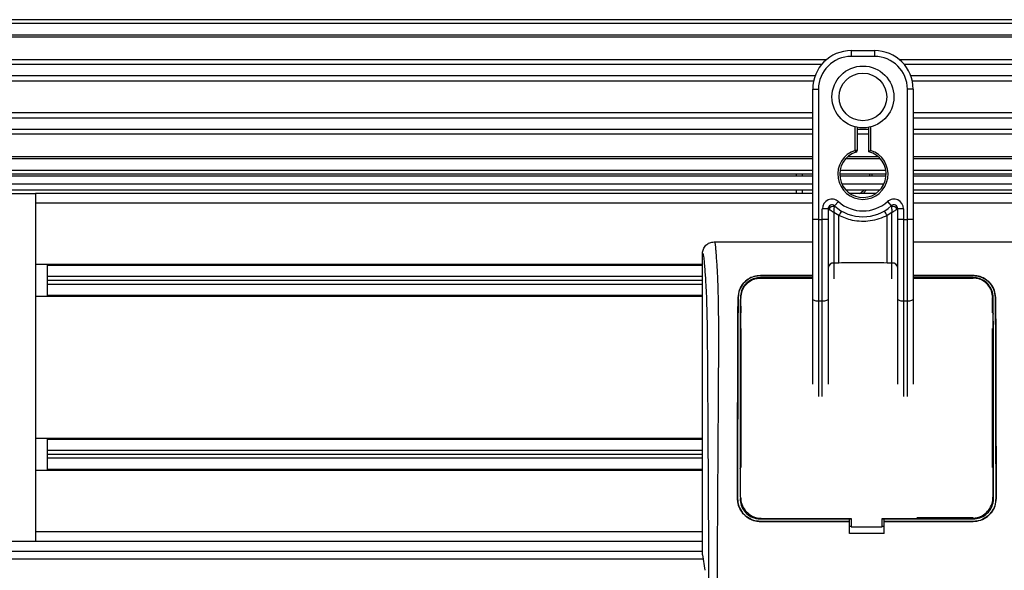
# Model space of a CAD drawing. Header units: millimetres. Extents: x 0 to 420, y 0 to 297.
# Tile 22 of 63: x 72 to 93, y 244 to 256. Entities that reach past the tile are written whole.
import ezdxf

# ---------------------------------------------------------------- set-up
doc = ezdxf.new("R2010")
doc.units = ezdxf.units.MM

msp = doc.modelspace()

# ---------------------------------------------------------------- linework, layer by layer
at = {"color": 7, "linetype": 'Continuous', "lineweight": 25}
for p, q in [((221.01087, 255.81243), (59.3766, 255.81243)), ((221.01087, 255.73161), (59.3766, 255.73161)), ((221.01087, 255.48916), (59.3766, 255.48916)), ((221.01087, 255.44795), (59.3766, 255.44795)), ((89.44057, 255.16589), (89.44057, 255.04467)), ((89.44057, 255.16589), (89.92547, 255.16589)), ((89.92547, 255.04467), (89.44057, 255.04467)), ((89.92547, 255.16589), (89.92547, 255.04467)), ((88.9153, 254.97192), (59.3766, 254.97192)), ((88.82227, 254.87815), (59.3766, 254.87815)), ((189.93673, 254.97192), (90.45074, 254.97192)), ((189.84369, 254.87815), (90.54377, 254.87815)), ((88.68205, 254.63662), (59.3766, 254.63662)), ((189.70347, 254.63662), (90.684, 254.63662)), ((88.65042, 254.52744), (59.3766, 254.52744)), ((189.67184, 254.52744), (90.71562, 254.52744)), ((88.6324, 253.64455), (88.6324, 254.35772)), ((88.6324, 254.35772), (88.75363, 254.35772)), ((88.75363, 254.35772), (88.75363, 251.63127)), ((90.61242, 251.63127), (90.61242, 254.35772)), ((90.73365, 254.35772), (90.61242, 254.35772)), ((90.73365, 254.35772), (90.73365, 253.64455)), ((88.6324, 253.86474), (59.3766, 253.86474)), ((189.65382, 253.86474), (90.73365, 253.86474)), ((88.6324, 253.75555), (59.3766, 253.75555)), ((88.6324, 253.13129), (88.6324, 253.64455)), ((189.65382, 253.75555), (90.73365, 253.75555)), ((90.73365, 253.64455), (90.73365, 253.13129)), ((88.6324, 253.51402), (59.3766, 253.51402)), ((88.6324, 253.42026), (59.3766, 253.42026)), ((89.52139, 253.07957), (89.52139, 253.5696)), ((89.5618, 253.56054), (89.5618, 253.07957)), ((89.80425, 253.51402), (89.5618, 253.51402)), ((89.80425, 253.42026), (89.5618, 253.42026)), ((89.80425, 253.04925), (89.80425, 253.56054)), ((89.84466, 253.5696), (89.84466, 253.07957)), ((189.65382, 253.51402), (90.73365, 253.51402)), ((189.65382, 253.42026), (90.73365, 253.42026)), ((88.6324, 251.63127), (88.6324, 253.13129)), ((89.53382, 253.04112), (89.52139, 253.07957)), ((89.5618, 253.07957), (89.52139, 253.07957)), ((90.73365, 253.13129), (90.73365, 251.63127)), ((88.6324, 252.94423), (59.3766, 252.94423)), ((88.6324, 252.90301), (59.3766, 252.90301)), ((90.04445, 252.90301), (89.3216, 252.90301)), ((90.00284, 252.94423), (89.36321, 252.94423)), ((189.65382, 252.94423), (90.73365, 252.94423)), ((189.65382, 252.90301), (90.73365, 252.90301)), ((88.6324, 252.66056), (59.3766, 252.66056)), ((88.6324, 252.57975), (59.3766, 252.57975)), ((88.29466, 252.53934), (88.29466, 252.57975)), ((88.41589, 252.57975), (88.41589, 252.53934)), ((90.16793, 252.57975), (89.19812, 252.57975)), ((90.16114, 252.66056), (89.2049, 252.66056)), ((89.8285, 252.53934), (89.83019, 252.57975)), ((89.8706, 252.57975), (89.86904, 252.53934)), ((189.65382, 252.66056), (90.73365, 252.66056)), ((189.65382, 252.57975), (90.73365, 252.57975)), ((88.6324, 252.53934), (57.27535, 252.53934)), ((58.64924, 252.3777), (88.6324, 252.3777)), ((90.16624, 252.53934), (89.19981, 252.53934)), ((89.24222, 252.3777), (90.12383, 252.3777)), ((189.65382, 252.53934), (90.73365, 252.53934)), ((90.73365, 252.3777), (189.65382, 252.3777)), ((57.27185, 252.17566), (72.38815, 252.17566)), ((58.64924, 252.25648), (88.6324, 252.25648)), ((72.38815, 252.17566), (72.38815, 244.90212)), ((88.6324, 252.17566), (72.38815, 252.17566)), ((88.29466, 252.17566), (88.29466, 252.25648)), ((88.41589, 252.25648), (88.41589, 252.17566)), ((89.3216, 252.25648), (90.04445, 252.25648)), ((89.95106, 252.17566), (89.41498, 252.17566)), ((90.73365, 252.25648), (189.65382, 252.25648)), ((189.65382, 252.17566), (90.73365, 252.17566)), ((88.6324, 251.97362), (72.38815, 251.97362)), ((89.09036, 251.91713), (89.17118, 252.00749)), ((90.19486, 252.00749), (90.27568, 251.91713)), ((189.65382, 251.97362), (90.73365, 251.97362)), ((88.83444, 251.63127), (88.83444, 251.85689)), ((88.95567, 251.85689), (88.83444, 251.85689)), ((88.95567, 251.85689), (88.95567, 251.63127)), ((88.96729, 251.84844), (88.95567, 251.84844)), ((89.17755, 251.71671), (89.07689, 251.77781)), ((89.07689, 251.77781), (89.07689, 250.72302)), ((90.28915, 251.77781), (90.18849, 251.71671)), ((90.28915, 250.72302), (90.28915, 251.77781)), ((90.41038, 251.84844), (90.39876, 251.84844)), ((90.5316, 251.85689), (90.41038, 251.85689)), ((90.41038, 251.63127), (90.41038, 251.85689)), ((90.5316, 251.85689), (90.5316, 251.63127)), ((88.75363, 251.63127), (88.6324, 251.63127)), ((88.6324, 249.97476), (88.6324, 251.63127)), ((88.75363, 251.63127), (88.83444, 251.63127)), ((88.75363, 251.63127), (88.75363, 249.92353)), ((88.83444, 249.92353), (88.83444, 251.63127)), ((88.95567, 251.63127), (88.83444, 251.63127)), ((88.95567, 251.63127), (88.95567, 249.97476)), ((89.17755, 250.72302), (89.17755, 251.71671)), ((90.18849, 250.72302), (90.18849, 251.71671)), ((90.5316, 251.63127), (90.41038, 251.63127)), ((90.41038, 249.97476), (90.41038, 251.63127)), ((90.5316, 251.63127), (90.61242, 251.63127)), ((90.5316, 251.63127), (90.5316, 249.92353)), ((90.73365, 251.63127), (90.61242, 251.63127)), ((90.61242, 249.92353), (90.61242, 251.63127)), ((90.73365, 251.63127), (90.73365, 249.97476)), ((86.57248, 251.16545), (88.6324, 251.16545)), ((90.73365, 251.16545), (92.9552, 251.16545)), ((86.32911, 244.61926), (86.32911, 250.92299)), ((89.17755, 250.72302), (89.07689, 250.72302)), ((89.07689, 250.72302), (89.07689, 250.39307)), ((90.28915, 250.72302), (90.18849, 250.72302)), ((90.28915, 250.39292), (90.28915, 250.72302)), ((86.32911, 250.69267), (72.38815, 250.69267)), ((72.6306, 250.69267), (72.6306, 250.02188)), ((86.32911, 250.67246), (72.6306, 250.67246)), ((86.32911, 250.43809), (72.6306, 250.43809)), ((86.32911, 250.35727), (72.6306, 250.35727)), ((87.54137, 250.4614), (88.6324, 250.4614)), ((87.54137, 250.46055), (87.54137, 250.4614)), ((88.6324, 250.46055), (87.54137, 250.46055)), ((88.6324, 250.41868), (87.54137, 250.41868)), ((87.54137, 250.41868), (87.54137, 250.40859)), ((88.6324, 250.40897), (87.54137, 250.40924)), ((87.54137, 250.40859), (88.6324, 250.40859)), ((90.73365, 250.4614), (91.98631, 250.4614)), ((91.98631, 250.46055), (90.73365, 250.46055)), ((91.98631, 250.41868), (90.73365, 250.41868)), ((90.73365, 250.40859), (91.98631, 250.40859)), ((91.98631, 250.46055), (91.98631, 250.4614)), ((86.32911, 250.27646), (72.6306, 250.27646)), ((86.32911, 250.02188), (72.38815, 250.02188)), ((86.32911, 250.04209), (72.6306, 250.04209)), ((87.07447, 250.00197), (87.07372, 250.00198)), ((87.13193, 250.00158), (87.13168, 249.98747)), ((88.6324, 248.18935), (88.6324, 249.97476)), ((88.83444, 249.92353), (88.75363, 249.92353)), ((88.75363, 249.92353), (88.75363, 247.92969)), ((88.83444, 247.93006), (88.83444, 249.92353)), ((88.95567, 249.97476), (88.95567, 248.19078)), ((90.41038, 248.19021), (90.41038, 249.97476)), ((90.61242, 249.92353), (90.5316, 249.92353)), ((90.5316, 249.92353), (90.5316, 247.92981)), ((90.61242, 247.9295), (90.61242, 249.92353)), ((90.73365, 249.97476), (90.73365, 248.18904)), ((92.39322, 249.67849), (92.39322, 250.00168)), ((92.45321, 250.00197), (92.45396, 250.00198)), ((87.13113, 249.71759), (87.13086, 249.80513)), ((87.13446, 249.67849), (87.13446, 249.82004)), ((87.13446, 246.44581), (87.13446, 249.35524)), ((92.39322, 246.44581), (92.39322, 249.35524)), ((86.32911, 247.05589), (72.38815, 247.05589)), ((72.6306, 247.05589), (72.6306, 246.38511)), ((86.32911, 247.03569), (72.6306, 247.03569)), ((86.32911, 246.80132), (72.6306, 246.80132)), ((86.32911, 246.7205), (72.6306, 246.7205)), ((86.32911, 246.63969), (72.6306, 246.63969)), ((86.32911, 246.40532), (72.6306, 246.40532)), ((86.32911, 246.38511), (72.38815, 246.38511)), ((87.12577, 246.25259), (87.12577, 246.25236)), ((87.0613, 245.79923), (87.06059, 245.79923)), ((87.11395, 245.79919), (87.13446, 245.79919)), ((87.12536, 245.82889), (87.1254, 245.82817)), ((87.12579, 245.80914), (87.12582, 245.80835)), ((92.41373, 245.79919), (92.39322, 245.79919)), ((92.40228, 245.82818), (92.40232, 245.82889)), ((92.46638, 245.79923), (92.46709, 245.79923)), ((87.54137, 245.37141), (87.54137, 245.39228)), ((87.54137, 245.37141), (89.40016, 245.37141)), ((87.56991, 245.38282), (89.44057, 245.38283)), ((89.40016, 245.37489), (89.44057, 245.37489)), ((89.40016, 245.37141), (89.40016, 245.37489)), ((89.40016, 245.31955), (89.40016, 245.37141)), ((89.44057, 245.38283), (89.44057, 245.20483)), ((90.08711, 245.20483), (90.08711, 245.38283)), ((90.08711, 245.37489), (90.12752, 245.37489)), ((90.12752, 245.37141), (90.12752, 245.37489)), ((90.12752, 245.31955), (90.12752, 245.37141)), ((90.12752, 245.37141), (91.98631, 245.37141)), ((91.98631, 245.39228), (90.8082, 245.39228)), ((91.98631, 245.37141), (91.98631, 245.39228)), ((89.40016, 245.31835), (87.54137, 245.31835)), ((87.54137, 245.31835), (87.54137, 245.31764)), ((87.54137, 245.31764), (89.40016, 245.31764)), ((89.40016, 245.31835), (89.40016, 245.31764)), ((89.40016, 245.06651), (89.40016, 245.31764)), ((89.44057, 245.21328), (89.40016, 245.21328)), ((89.44057, 245.20483), (90.08711, 245.20483)), ((90.12752, 245.21328), (90.08711, 245.21328)), ((91.98631, 245.31835), (90.12752, 245.31835)), ((90.12752, 245.31835), (90.12752, 245.31764)), ((90.12752, 245.06651), (90.12752, 245.31764)), ((90.12752, 245.31764), (91.98631, 245.31764)), ((91.98631, 245.31835), (91.98631, 245.31764)), ((86.32911, 245.10416), (72.38815, 245.10416)), ((90.12752, 245.06651), (89.40016, 245.06651)), ((72.38815, 244.90212), (65.31665, 244.90212)), ((86.32911, 244.90212), (72.38815, 244.90212)), ((62.12438, 244.70007), (86.32911, 244.70007)), ((62.12438, 244.53844), (86.34087, 244.53844)), ((86.32911, 244.61926), (86.37606, 244.29654))]:
    msp.add_line(p, q, dxfattribs=at)
at = {"color": 7, "linetype": 'Continuous', "lineweight": 25, "flags": 128}
for points in [[(89.75935, 252.25648), (89.68659, 252.18041), (89.68094, 252.17566)], [(88.75363, 249.92353), (88.72998, 249.92451), (88.70723, 249.92743), (88.68628, 249.93216), (88.66791, 249.93853), (88.65283, 249.9463), (88.64163, 249.95515), (88.63473, 249.96476), (88.6324, 249.97476)], [(88.95567, 249.97476), (88.95334, 249.96476), (88.94644, 249.95515), (88.93524, 249.9463), (88.92016, 249.93853), (88.90179, 249.93216), (88.88083, 249.92743), (88.85809, 249.92451), (88.83444, 249.92353)], [(90.5316, 249.92353), (90.50795, 249.92451), (90.48521, 249.92743), (90.46425, 249.93216), (90.44588, 249.93853), (90.43081, 249.9463), (90.4196, 249.95515), (90.41271, 249.96476), (90.41038, 249.97476)], [(90.73365, 249.97476), (90.73132, 249.96476), (90.72442, 249.95515), (90.71321, 249.9463), (90.69814, 249.93853), (90.67977, 249.93216), (90.65881, 249.92743), (90.63607, 249.92451), (90.61242, 249.92353)], [(90.08711, 245.38283), (91.52929, 245.38282), (91.95776, 245.38282)]]:
    msp.add_lwpolyline(points, dxfattribs=at)
at = {"color": 7, "linetype": 'Continuous', "lineweight": 25}
for radius in [0.64701, 0.49767]:
    msp.add_circle((89.68302, 254.19609), radius, dxfattribs=at)
for centre, radius, start, end in [((89.44057, 254.35772), 0.80817, 90, 180), ((89.44057, 254.35772), 0.68695, 90, 180), ((89.92547, 254.35772), 0.80817, 0, 90), ((89.92547, 254.35772), 0.68695, 0, 90), ((89.68302, 252.57975), 0.52531, 107.920213, 72.079787), ((89.68302, 252.57975), 0.4849, 107.920213, 75.522488), ((89.52139, 253.07957), 0.04041, 287.920213, 0), ((89.34529, 252.57975), 0.4849, 303.55731, 318.189685), ((89.03649, 251.85689), 0.20204, 48.189685, 180), ((89.68302, 252.57975), 0.76776, 228.189685, 311.810315), ((90.32956, 251.85689), 0.20204, 0, 131.810315), ((89.03649, 251.85689), 0.08082, 48.189685, 180), ((89.03649, 251.85689), 0.08082, 48.190689, 179.99948), ((89.06161, 251.80225), 0.10503, 75.207531, 153.906305), ((89.68302, 252.57975), 0.88899, 228.189685, 311.810315), ((89.67925, 251.45705), 0.56491, 141.327049, 152.635406), ((89.6868, 251.45705), 0.56491, 27.364594, 38.672951), ((90.32956, 251.85689), 0.08082, 0, 131.810315), ((90.32956, 251.85689), 0.08082, 0.00052, 131.809311), ((90.30443, 251.80225), 0.10503, 26.093695, 104.792469), ((89.06692, 250.61154), 0.11192, 84.888926, 173.756454), ((90.29912, 250.61154), 0.11192, 6.243546, 95.111074)]:
    msp.add_arc(centre, radius, start, end, dxfattribs=at)
for points, knots in [([(89.80425, 253.04925), (89.80458, 253.04951), (89.80523, 253.05002), (89.81019, 253.05384), (89.81774, 253.05961), (89.8286, 253.06778), (89.8381, 253.07479), (89.84374, 253.0789), (89.84456, 253.0795), (89.84466, 253.07957)], [0, 0, 0, 0, 0.16194992, 0.32336195, 0.4972773, 0.7062892, 0.9573608, 0.99480442, 1, 1, 1, 1]), ([(88.96729, 251.84844), (88.96481, 251.85025), (88.95946, 251.85413), (88.95613, 251.85658), (88.95578, 251.85682), (88.95567, 251.85689)], [0, 0, 0, 0, 0.37275472, 0.80355374, 1, 1, 1, 1]), ([(89.07689, 251.77781), (89.07671, 251.77792), (89.07641, 251.77811), (89.07595, 251.77839), (89.07543, 251.77871), (89.07465, 251.77919), (89.07345, 251.77993), (89.07162, 251.78105), (89.06881, 251.78278), (89.06449, 251.78545), (89.05774, 251.78962), (89.04689, 251.79636), (89.02687, 251.80888), (89.00732, 251.82141), (88.98438, 251.83656), (88.9746, 251.84336), (88.96729, 251.84844)], [0, 0, 0, 0, 0.00419055, 0.00685655, 0.01050099, 0.01608276, 0.02463309, 0.03773692, 0.0578443, 0.08879626, 0.13682222, 0.21288297, 0.34057388, 0.61171574, 0.70987367, 1, 1, 1, 1]), ([(89.07689, 251.77781), (89.07691, 251.77802), (89.07693, 251.77847), (89.07697, 251.77916), (89.07702, 251.78003), (89.07709, 251.78125), (89.07719, 251.78316), (89.07737, 251.78614), (89.07765, 251.79081), (89.07812, 251.79822), (89.07895, 251.81042), (89.08076, 251.83397), (89.08296, 251.85718), (89.08591, 251.88414), (89.08735, 251.8954), (89.08843, 251.9038)], [0, 0, 0, 0, 0.004265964, 0.008890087, 0.013806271, 0.021446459, 0.033330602, 0.05185022, 0.080825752, 0.126576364, 0.20045088, 0.32751798, 0.612685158, 0.71115998, 1, 1, 1, 1]), ([(89.09036, 251.91713), (89.09034, 251.91703), (89.09024, 251.9167), (89.08966, 251.9129), (89.08882, 251.90667), (89.08843, 251.9038)], [0, 0, 0, 0, 0.19789451, 0.62975779, 1, 1, 1, 1]), ([(90.27568, 251.91713), (90.27575, 251.91683), (90.27588, 251.91619), (90.27661, 251.91128), (90.27732, 251.906), (90.27762, 251.9038)], [0, 0, 0, 0, 0.3358482, 0.72238304, 1, 1, 1, 1]), ([(90.27762, 251.9038), (90.27869, 251.8954), (90.28014, 251.88414), (90.28308, 251.85718), (90.28529, 251.83397), (90.28709, 251.81042), (90.28793, 251.79822), (90.2884, 251.79081), (90.28868, 251.78614), (90.28885, 251.78316), (90.28896, 251.78125), (90.28903, 251.78003), (90.28908, 251.77916), (90.28911, 251.77847), (90.28914, 251.77802), (90.28915, 251.77781)], [0, 0, 0, 0, 0.28884002, 0.38731484, 0.67248202, 0.79954912, 0.87342364, 0.91917425, 0.94814978, 0.9666694, 0.97855354, 0.98619373, 0.99110991, 0.99573404, 1, 1, 1, 1]), ([(90.39876, 251.84844), (90.39145, 251.84336), (90.38166, 251.83656), (90.35872, 251.82141), (90.33917, 251.80888), (90.31915, 251.79636), (90.3083, 251.78962), (90.30156, 251.78545), (90.29723, 251.78278), (90.29442, 251.78105), (90.29259, 251.77993), (90.2914, 251.77919), (90.29062, 251.77871), (90.2901, 251.77839), (90.28964, 251.77811), (90.28933, 251.77792), (90.28915, 251.77781)], [0, 0, 0, 0, 0.290126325, 0.388284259, 0.659426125, 0.787117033, 0.863177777, 0.911203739, 0.942155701, 0.962263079, 0.975366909, 0.983917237, 0.989499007, 0.993143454, 0.995809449, 1, 1, 1, 1]), ([(90.41038, 251.85689), (90.41008, 251.85669), (90.40946, 251.85624), (90.40519, 251.85311), (90.40066, 251.84983), (90.39876, 251.84844)], [0, 0, 0, 0, 0.33368437, 0.72015173, 1, 1, 1, 1]), ([(90.18849, 251.71671), (90.13262, 251.69122), (90.01933, 251.63953), (89.83672, 251.59852), (89.6489, 251.58811), (89.42279, 251.61276), (89.27088, 251.67715), (89.17755, 251.71671)], [0, 0, 0, 0, 0.175347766, 0.355579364, 0.531018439, 0.711881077, 1, 1, 1, 1]), ([(86.32911, 250.92299), (86.33278, 250.95482), (86.34013, 251.01845), (86.39649, 251.09855), (86.47688, 251.15452), (86.54058, 251.1618), (86.57248, 251.16545)], [0, 0, 0, 0, 0.24994474, 0.4997361, 0.74942287, 1, 1, 1, 1]), ([(86.57248, 251.16545), (86.57488, 251.16473), (86.57967, 251.16331), (86.58618, 251.15003), (86.59108, 251.13019), (86.59464, 251.10781), (86.59724, 251.08711), (86.59958, 251.0643), (86.60182, 251.0383), (86.60425, 251.00725), (86.60924, 250.93655), (86.61779, 250.81886), (86.62816, 250.66543), (86.63819, 250.48774), (86.6474, 250.27756), (86.65532, 250.00616), (86.66026, 249.68345), (86.66197, 249.35814), (86.66199, 249.04291), (86.6611, 248.72697), (86.6597, 248.42675), (86.65825, 248.16016), (86.65714, 247.96956), (86.6561, 247.79793), (86.65514, 247.64199), (86.6541, 247.47813), (86.653, 247.30624), (86.65182, 247.12623), (86.65055, 246.9334), (86.64905, 246.7106), (86.64722, 246.4389), (86.64499, 246.10217), (86.6426, 245.73424), (86.64015, 245.33807), (86.63797, 244.96136), (86.63592, 244.57535), (86.63398, 244.14922), (86.63224, 243.66647), (86.63107, 243.13264), (86.63072, 242.60574), (86.63136, 242.2511), (86.63167, 242.078)], [0, 0, 0, 0, 0.01040061, 0.02080672, 0.03106116, 0.03614099, 0.04145683, 0.04698488, 0.05107961, 0.056575, 0.06335413, 0.08477825, 0.10578404, 0.12644249, 0.15396653, 0.18250697, 0.21827305, 0.25692616, 0.28371553, 0.31573913, 0.35433978, 0.37618226, 0.39782595, 0.41302567, 0.42902685, 0.44584073, 0.46347795, 0.48194851, 0.50126173, 0.52284596, 0.55053669, 0.58490472, 0.6264984, 0.66378186, 0.70683381, 0.74242415, 0.78255841, 0.83794342, 0.89093876, 0.94676606, 1, 1, 1, 1]), ([(86.47065, 242.07352), (86.47008, 242.29142), (86.46892, 242.73459), (86.46662, 243.41024), (86.46393, 244.09776), (86.46098, 244.75966), (86.45791, 245.38772), (86.45556, 245.83673), (86.45393, 246.13785), (86.45308, 246.293), (86.4522, 246.45114), (86.4513, 246.61226), (86.45036, 246.77637), (86.44942, 246.94091), (86.44841, 247.1148), (86.44729, 247.30694), (86.44598, 247.52876), (86.4445, 247.78027), (86.4429, 248.04985), (86.44113, 248.34884), (86.43912, 248.67048), (86.43655, 249.01351), (86.43317, 249.33747), (86.4284, 249.63424), (86.4216, 249.90255), (86.41157, 250.15379), (86.39979, 250.35835), (86.38789, 250.52904), (86.3769, 250.66765), (86.36727, 250.78697), (86.3579, 250.86352), (86.35067, 250.89524), (86.34463, 250.91092), (86.3397, 250.91881), (86.33448, 250.92296), (86.33093, 250.92298), (86.32911, 250.92299)], [0, 0, 0, 0, 0.06946876, 0.14129082, 0.21546943, 0.28878046, 0.35249328, 0.41592792, 0.43212319, 0.44863682, 0.46546884, 0.48261925, 0.50008806, 0.51787528, 0.53516899, 0.55562395, 0.57924015, 0.60601761, 0.63595633, 0.6653451, 0.70151587, 0.73871879, 0.77505525, 0.80544439, 0.8348007, 0.86386977, 0.89313471, 0.91269266, 0.93347159, 0.95287654, 0.9643483, 0.97519881, 0.98089522, 0.9869973, 0.99335869, 1, 1, 1, 1]), ([(90.18849, 250.72302), (89.99967, 250.72667), (89.66266, 250.73319), (89.32571, 250.72613), (89.17755, 250.72302)], [0, 0, 0, 0, 0.56028269, 1, 1, 1, 1]), ([(87.07372, 250.00198), (87.08051, 250.05808), (87.09409, 250.17019), (87.18651, 250.31388), (87.31335, 250.41228), (87.44169, 250.45632), (87.51492, 250.46005), (87.54137, 250.4614)], [0, 0, 0, 0, 0.23569901, 0.47102523, 0.71420287, 0.89677912, 1, 1, 1, 1]), ([(87.54137, 250.46055), (87.49519, 250.45652), (87.40298, 250.44848), (87.27788, 250.38703), (87.1714, 250.29159), (87.09254, 250.1605), (87.08043, 250.05425), (87.07447, 250.00197)], [0, 0, 0, 0, 0.17938613, 0.35816799, 0.55280214, 0.77998913, 1, 1, 1, 1]), ([(87.54137, 250.41868), (87.49942, 250.41498), (87.41565, 250.40759), (87.30215, 250.35119), (87.20626, 250.26394), (87.13587, 250.14472), (87.12563, 250.04898), (87.12056, 250.00168)], [0, 0, 0, 0, 0.18035102, 0.3601287, 0.55478827, 0.78001788, 1, 1, 1, 1]), ([(87.13193, 250.00158), (87.13745, 250.05046), (87.14851, 250.14853), (87.22807, 250.27591), (87.33874, 250.36421), (87.452, 250.40436), (87.51732, 250.40792), (87.54137, 250.40924)], [0, 0, 0, 0, 0.23316514, 0.46784507, 0.70999165, 0.8932536, 1, 1, 1, 1]), ([(91.98631, 250.40928), (91.83379, 250.40921), (91.41624, 250.40905), (90.99868, 250.40898), (90.73365, 250.40894)], [0, 0, 0, 0, 0.36526318, 1, 1, 1, 1]), ([(91.98631, 250.4614), (92.03278, 250.45733), (92.12558, 250.44919), (92.25147, 250.38703), (92.35821, 250.29054), (92.43634, 250.15912), (92.44818, 250.0535), (92.45396, 250.00198)], [0, 0, 0, 0, 0.18070781, 0.36082696, 0.55652595, 0.78366481, 1, 1, 1, 1]), ([(92.45321, 250.00197), (92.44637, 250.05814), (92.43271, 250.17038), (92.33995, 250.31405), (92.21294, 250.41209), (92.08485, 250.45559), (92.01238, 250.45924), (91.98631, 250.46055)], [0, 0, 0, 0, 0.236548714, 0.472711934, 0.717464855, 0.898342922, 1, 1, 1, 1]), ([(92.40711, 250.00168), (92.40127, 250.05256), (92.38959, 250.15426), (92.30634, 250.28496), (92.19164, 250.37432), (92.07597, 250.41411), (92.01007, 250.41747), (91.98631, 250.41868)], [0, 0, 0, 0, 0.23673887, 0.47316088, 0.71562514, 0.89747206, 1, 1, 1, 1]), ([(92.39575, 250.0016), (92.39023, 250.0505), (92.37916, 250.14859), (92.29957, 250.27598), (92.18888, 250.36427), (92.07564, 250.4044), (92.01033, 250.40797), (91.98631, 250.40928)], [0, 0, 0, 0, 0.23322605, 0.46795306, 0.7101047, 0.8933472, 1, 1, 1, 1]), ([(87.06059, 245.79923), (87.06171, 246.39484), (87.06358, 247.39449), (87.06576, 248.59698), (87.06791, 249.30468), (87.07036, 249.70823), (87.0726, 249.90411), (87.07372, 250.00198)], [0, 0, 0, 0, 0.42314865, 0.71019334, 0.85405024, 0.92708002, 1, 1, 1, 1]), ([(87.07447, 250.00197), (87.07338, 249.9072), (87.07118, 249.71752), (87.06867, 249.31831), (87.06652, 248.6202), (87.06432, 247.41151), (87.06244, 246.40766), (87.0613, 245.79923)], [0, 0, 0, 0, 0.070771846, 0.141649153, 0.286930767, 0.567811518, 1, 1, 1, 1]), ([(87.12056, 250.00168), (87.12001, 249.90677), (87.11891, 249.71681), (87.11766, 249.31706), (87.11639, 248.5126), (87.1155, 247.45607), (87.1147, 246.60477), (87.11437, 246.25507)], [0, 0, 0, 0, 0.07944585, 0.15901042, 0.32209443, 0.72152468, 1, 1, 1, 1]), ([(87.1254, 245.82817), (87.12552, 245.97134), (87.12618, 246.72585), (87.12727, 247.79964), (87.12828, 248.89179), (87.12944, 249.45087), (87.13057, 249.769), (87.13148, 249.92387), (87.13193, 250.00158)], [0, 0, 0, 0, 0.102398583, 0.539646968, 0.768438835, 0.883413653, 0.941491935, 1, 1, 1, 1]), ([(92.39575, 250.0016), (92.39651, 249.85619), (92.39805, 249.56583), (92.39895, 249.11262), (92.39978, 248.50754), (92.4008, 247.41173), (92.40168, 246.46799), (92.40228, 245.82818)], [0, 0, 0, 0, 0.10832852, 0.21630795, 0.32475275, 0.54221862, 1, 1, 1, 1]), ([(92.41373, 245.79919), (92.41306, 246.5008), (92.41206, 247.5534), (92.41095, 248.78268), (92.40981, 249.39716), (92.40862, 249.74695), (92.40762, 249.9168), (92.40711, 250.00168)], [0, 0, 0, 0, 0.49843502, 0.74778538, 0.87295047, 0.93651083, 1, 1, 1, 1]), ([(92.46638, 245.79923), (92.46528, 246.38778), (92.46341, 247.38392), (92.46123, 248.5847), (92.45909, 249.2987), (92.45662, 249.70597), (92.45434, 249.90336), (92.45321, 250.00197)], [0, 0, 0, 0, 0.41807116, 0.70759656, 0.85269501, 0.92640805, 1, 1, 1, 1]), ([(92.45396, 250.00198), (92.45511, 249.90104), (92.4574, 249.69901), (92.45992, 249.27434), (92.46204, 248.53281), (92.46422, 247.33676), (92.46605, 246.35808), (92.46709, 245.79923)], [0, 0, 0, 0, 0.0751699, 0.15046197, 0.30471802, 0.60298005, 1, 1, 1, 1]), ([(87.13018, 249.64291), (87.12811, 249.64617), (87.12359, 249.65328), (87.12296, 249.66165), (87.12262, 249.66619)], [0, 0, 0, 0, 0.45791295, 1, 1, 1, 1]), ([(92.40506, 249.66619), (92.40471, 249.66149), (92.4041, 249.65314), (92.39946, 249.64614), (92.39744, 249.64308)], [0, 0, 0, 0, 0.5629471, 1, 1, 1, 1]), ([(92.40598, 249.36854), (92.40594, 249.38126), (92.40573, 249.46838), (92.40543, 249.56778), (92.4051, 249.65372), (92.40506, 249.66619)], [0, 0, 0, 0, 0.127471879, 0.873438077, 1, 1, 1, 1]), ([(87.1217, 249.36854), (87.12208, 249.37316), (87.12277, 249.3815), (87.12738, 249.38845), (87.12944, 249.39155)], [0, 0, 0, 0, 0.55408242, 1, 1, 1, 1]), ([(92.39823, 249.39187), (92.40046, 249.38834), (92.40497, 249.38119), (92.40564, 249.37279), (92.40598, 249.36854)], [0, 0, 0, 0, 0.49468917, 1, 1, 1, 1]), ([(87.11832, 246.42877), (87.11831, 246.41622), (87.11824, 246.33261), (87.11815, 246.23631), (87.11807, 246.15256), (87.11806, 246.13988)], [0, 0, 0, 0, 0.13029442, 0.86835082, 1, 1, 1, 1]), ([(87.12592, 246.40572), (87.12387, 246.40886), (87.11933, 246.41585), (87.11868, 246.42419), (87.11832, 246.42877)], [0, 0, 0, 0, 0.450243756, 1, 1, 1, 1]), ([(92.40936, 246.42877), (92.409, 246.42416), (92.40834, 246.41582), (92.40378, 246.40884), (92.40174, 246.40572)], [0, 0, 0, 0, 0.55228235, 1, 1, 1, 1]), ([(92.40962, 246.13988), (92.40961, 246.15256), (92.40953, 246.23631), (92.40944, 246.33261), (92.40937, 246.41622), (92.40936, 246.42877)], [0, 0, 0, 0, 0.13164918, 0.86970558, 1, 1, 1, 1]), ([(92.40152, 246.16374), (92.40377, 246.1603), (92.40852, 246.15306), (92.40924, 246.14442), (92.40962, 246.13988)], [0, 0, 0, 0, 0.47469795, 1, 1, 1, 1]), ([(87.54137, 245.31764), (87.48737, 245.32294), (87.37938, 245.33355), (87.23539, 245.41628), (87.12665, 245.5381), (87.06873, 245.67359), (87.06292, 245.76335), (87.06059, 245.79923)], [0, 0, 0, 0, 0.21411889, 0.42823185, 0.64257183, 0.85709722, 1, 1, 1, 1]), ([(87.0613, 245.79923), (87.06652, 245.74521), (87.07696, 245.63716), (87.15963, 245.49309), (87.28142, 245.38429), (87.41653, 245.32658), (87.50588, 245.32069), (87.54137, 245.31835)], [0, 0, 0, 0, 0.21476546, 0.42953735, 0.64407835, 0.85860343, 1, 1, 1, 1]), ([(87.11395, 245.79919), (87.11864, 245.75109), (87.12803, 245.6549), (87.20174, 245.52665), (87.31028, 245.42991), (87.4305, 245.3787), (87.50989, 245.37348), (87.54137, 245.37141)], [0, 0, 0, 0, 0.2148934, 0.42979128, 0.6445612, 0.85909273, 1, 1, 1, 1]), ([(87.1254, 245.82817), (87.13028, 245.77806), (87.14005, 245.67785), (87.21683, 245.54425), (87.32987, 245.44353), (87.45488, 245.39036), (87.53732, 245.38496), (87.56991, 245.38282)], [0, 0, 0, 0, 0.21516442, 0.43033682, 0.64528255, 0.85978468, 1, 1, 1, 1]), ([(91.95776, 245.38282), (92.00766, 245.38773), (92.10744, 245.39754), (92.24047, 245.474), (92.34101, 245.58658), (92.39465, 245.71186), (92.4001, 245.79493), (92.40228, 245.82818)], [0, 0, 0, 0, 0.21399393, 0.42798011, 0.64218009, 0.8568088, 1, 1, 1, 1]), ([(91.98631, 245.31835), (92.04024, 245.32364), (92.14808, 245.33424), (92.29181, 245.41687), (92.40039, 245.53844), (92.45824, 245.6737), (92.46405, 245.76335), (92.46638, 245.79923)], [0, 0, 0, 0, 0.21414767, 0.42829231, 0.64246418, 0.85690992, 1, 1, 1, 1]), ([(92.46709, 245.79923), (92.46186, 245.74513), (92.4514, 245.63693), (92.36862, 245.49259), (92.2466, 245.38365), (92.11127, 245.32588), (92.02183, 245.31998), (91.98631, 245.31764)], [0, 0, 0, 0, 0.21475602, 0.42951429, 0.64422712, 0.85870581, 1, 1, 1, 1]), ([(91.98631, 245.37141), (92.03432, 245.37613), (92.13034, 245.38556), (92.25834, 245.45912), (92.355, 245.56741), (92.40643, 245.68772), (92.41164, 245.7674), (92.41373, 245.79919)], [0, 0, 0, 0, 0.21426889, 0.428534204, 0.642905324, 0.857503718, 1, 1, 1, 1]), ([(92.40165, 245.80411), (92.40166, 245.80422), (92.40167, 245.80448), (92.40169, 245.80474), (92.4017, 245.8049)], [0, 0, 0, 0, 0.40986835, 1, 1, 1, 1])]:
    msp.add_open_spline(points, degree=3, knots=knots, dxfattribs=at)

doc.saveas('drawing.dxf')
